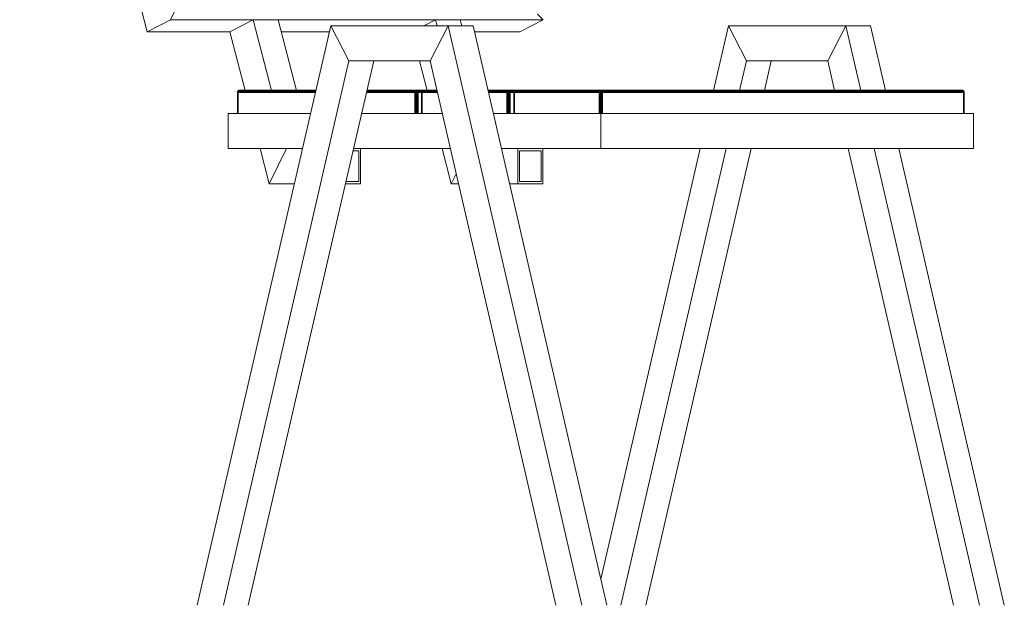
# Model space of a CAD drawing. Header units: millimetres. Extents: x -56182 to 286826, y -36685 to 98759.
# Tile 5 of 97: x -52759 to -51919, y -150 to 350. Entities that reach past the tile are written whole.
import ezdxf

# ---------------------------------------------------------------- set-up
doc = ezdxf.new("R2010")
doc.units = ezdxf.units.MM
doc.layers.add('Furniture-1', color=7, linetype='Continuous', lineweight=9, true_color=0xaaaaaa)
doc.layers.add('Kohvikutool-1', color=7, linetype='Continuous', lineweight=9, true_color=0xaaaaaa)

# ---------------------------------------------------------------- blocks, each defined once
blk = doc.blocks.new('MA_Kohvikultool - Kohvikutool_DWG-11582661-Sisevaade 1')
at = {"layer": 'Kohvikutool-1'}
for p, q in [((-52759.41, 762.73), (-52650.58, 339.87)), ((-52630.64, 350.13), (-52626.9, 357.69)), ((-52317.19, 354.83), (-52312.45, 350.13)), ((-52630.64, 350.13), (-52650.58, 339.87)), ((-52650.58, 339.87), (-52630.64, 350.13)), ((-52312.45, 350.13), (-52630.64, 350.13)), ((-52493.68, 345), (-52607.81, -150)), ((-52559.93, 350.13), (-52579.87, 339.87)), ((-52538.72, 350.13), (-52559.93, 350.13)), ((-52559.93, 350.13), (-52544.37, 289.67)), ((-52523.16, 289.67), (-52538.72, 350.13)), ((-52493.68, 345), (-52393.43, 345)), ((-52493.68, 345), (-52478.29, 315)), ((-52478.29, 315), (-52493.68, 345)), ((-52414.34, 345), (-52404.37, 350.13)), ((-52408.83, 315), (-52393.43, 345)), ((-52393.43, 345), (-52408.83, 315)), ((-52404.37, 350.13), (-52403.05, 345)), ((-52383.16, 350.13), (-52404.37, 350.13)), ((-52393.43, 345), (-52372.22, 345)), ((-52279.3, -150), (-52393.43, 345)), ((-52372.22, 345), (-52393.43, 345)), ((-52381.84, 345), (-52383.16, 350.13)), ((-52372.22, 345), (-52258.09, -150)), ((-52332.38, 339.87), (-52312.45, 350.13)), ((-52312.45, 350.13), (-52332.38, 339.87)), ((-52167.03, 289.67), (-52154.27, 345)), ((-52154.27, 345), (-52138.87, 315)), ((-52054.02, 345), (-52154.27, 345)), ((-52154.27, 345), (-52138.87, 315)), ((-52069.42, 315), (-52054.02, 345)), ((-52069.42, 315), (-52054.02, 345)), ((-52054.02, 345), (-52032.81, 345)), ((-52054.02, 345), (-52032.81, 345)), ((-52054.02, 345), (-52041.26, 289.67)), ((-52020.05, 289.67), (-52032.81, 345)), ((-52650.58, 339.87), (-52579.87, 339.87)), ((-52579.87, 339.87), (-52566.95, 289.67)), ((-52536.08, 339.87), (-52494.86, 339.87)), ((-52371.04, 339.87), (-52332.38, 339.87)), ((-52585.5, -150), (-52478.29, 315)), ((-52564.29, -150), (-52457.07, 315)), ((-52408.83, 315), (-52478.29, 315)), ((-52417.9, 315), (-52411.38, 289.67)), ((-52408.83, 315), (-52301.61, -150)), ((-52138.87, 315), (-52144.71, 289.67)), ((-52069.42, 315), (-52138.87, 315)), ((-52123.5, 289.67), (-52117.66, 315)), ((-52069.42, 315), (-52063.58, 289.67)), ((-52573.51, 288.36), (-52573.54, 288)), ((-52573.54, 288), (-52573.5, 288)), ((-52573.5, 288), (-52573.54, 288)), ((-52573.54, 288), (-52573.54, 270)), ((-52573.4, 288.74), (-52573.51, 288.36)), ((-52573.51, 288.36), (-52573.47, 288.36)), ((-52573.47, 288.36), (-52573.51, 288.36)), ((-52573.47, 288.36), (-52573.5, 288)), ((-52573.47, 288.36), (-52573.5, 288)), ((-52573.5, 288), (-52573.38, 288)), ((-52573.38, 288), (-52573.5, 288)), ((-52573.5, 288), (-52573.5, 270)), ((-52573.5, 288), (-52573.5, 270)), ((-52573.36, 288.74), (-52573.47, 288.36)), ((-52573.36, 288.74), (-52573.47, 288.36)), ((-52573.47, 288.36), (-52573.35, 288.36)), ((-52573.35, 288.36), (-52573.47, 288.36)), ((-52573.22, 289.09), (-52573.4, 288.74)), ((-52573.36, 288.74), (-52573.4, 288.74)), ((-52573.4, 288.74), (-52573.36, 288.74)), ((-52573.35, 288.36), (-52573.38, 288)), ((-52573.35, 288.36), (-52573.38, 288)), ((-52573.38, 288), (-52573.19, 288)), ((-52573.19, 288), (-52573.38, 288)), ((-52573.38, 288), (-52573.38, 270)), ((-52573.38, 288), (-52573.38, 270)), ((-52573.18, 289.09), (-52573.36, 288.74)), ((-52573.18, 289.09), (-52573.36, 288.74)), ((-52573.25, 288.74), (-52573.36, 288.74)), ((-52573.36, 288.74), (-52573.25, 288.74)), ((-52573.25, 288.74), (-52573.35, 288.36)), ((-52573.25, 288.74), (-52573.35, 288.36)), ((-52573.35, 288.36), (-52573.16, 288.36)), ((-52573.16, 288.36), (-52573.35, 288.36)), ((-52573.08, 289.09), (-52573.25, 288.74)), ((-52573.08, 289.09), (-52573.25, 288.74)), ((-52573.08, 288.74), (-52573.25, 288.74)), ((-52573.25, 288.74), (-52573.08, 288.74)), ((-52572.96, 289.41), (-52573.22, 289.09)), ((-52573.18, 289.09), (-52573.22, 289.09)), ((-52573.22, 289.09), (-52573.18, 289.09)), ((-52573.16, 288.36), (-52573.19, 288)), ((-52573.16, 288.36), (-52573.19, 288)), ((-52573.19, 288), (-52572.96, 288)), ((-52572.96, 288), (-52573.19, 288)), ((-52573.19, 270), (-52573.19, 288)), ((-52573.19, 288), (-52573.19, 270)), ((-52572.93, 289.41), (-52573.18, 289.09)), ((-52572.93, 289.41), (-52573.18, 289.09)), ((-52573.08, 289.09), (-52573.18, 289.09)), ((-52573.18, 289.09), (-52573.08, 289.09)), ((-52573.16, 288.36), (-52573.08, 288.74)), ((-52573.08, 288.74), (-52573.16, 288.36)), ((-52573.16, 288.36), (-52572.93, 288.36)), ((-52573.16, 288.36), (-52572.93, 288.36)), ((-52572.84, 289.41), (-52573.08, 289.09)), ((-52572.84, 289.41), (-52573.08, 289.09)), ((-52573.08, 288.74), (-52572.92, 289.09)), ((-52572.92, 289.09), (-52573.08, 289.09)), ((-52572.92, 289.09), (-52573.08, 288.74)), ((-52573.08, 289.09), (-52572.92, 289.09)), ((-52572.64, 289.67), (-52572.96, 289.41)), ((-52572.93, 289.41), (-52572.96, 289.41)), ((-52572.96, 289.41), (-52572.93, 289.41)), ((-52572.93, 288.36), (-52572.96, 288)), ((-52506.82, 288), (-52572.96, 288)), ((-52572.96, 288), (-52572.96, 270)), ((-52572.61, 289.67), (-52572.93, 289.41)), ((-52572.61, 289.67), (-52572.93, 289.41)), ((-52572.84, 289.41), (-52572.93, 289.41)), ((-52572.93, 289.41), (-52572.84, 289.41)), ((-52572.86, 288.74), (-52572.93, 288.36)), ((-52506.74, 288.36), (-52572.93, 288.36)), ((-52572.92, 289.09), (-52572.71, 289.41)), ((-52572.71, 289.41), (-52572.92, 289.09)), ((-52572.73, 289.09), (-52572.86, 288.74)), ((-52572.86, 288.74), (-52506.65, 288.74)), ((-52572.55, 289.67), (-52572.84, 289.41)), ((-52572.55, 289.67), (-52572.84, 289.41)), ((-52572.54, 289.41), (-52572.73, 289.09)), ((-52506.57, 289.09), (-52572.73, 289.09)), ((-52572.28, 289.86), (-52572.64, 289.67)), ((-52572.26, 289.86), (-52572.64, 289.67)), ((-52572.61, 289.67), (-52572.64, 289.67)), ((-52572.64, 289.67), (-52572.61, 289.67)), ((-52572.26, 289.86), (-52572.61, 289.67)), ((-52572.28, 289.86), (-52572.61, 289.67)), ((-52572.26, 289.86), (-52572.61, 289.67)), ((-52572.22, 289.86), (-52572.61, 289.67)), ((-52572.22, 289.86), (-52572.55, 289.67)), ((-52572.26, 289.86), (-52572.55, 289.67)), ((-52572.22, 289.86), (-52572.55, 289.67)), ((-52572.32, 289.67), (-52572.54, 289.41)), ((-52506.5, 289.41), (-52572.54, 289.41)), ((-52572.44, 289.67), (-52572.18, 289.86)), ((-52572.06, 289.86), (-52572.32, 289.67)), ((-52572.32, 289.67), (-52572.11, 289.86)), ((-52506.44, 289.67), (-52572.32, 289.67)), ((-52571.8, 289.97), (-52572.06, 289.86)), ((-52506.39, 289.86), (-52572.06, 289.86)), ((-52506.37, 289.97), (-52571.8, 289.97)), ((-52421.99, 288), (-52463.3, 288)), ((-52463.21, 288.36), (-52421.97, 288.36)), ((-52463.13, 288.74), (-52421.89, 288.74)), ((-52463.05, 289.09), (-52421.76, 289.09)), ((-52462.97, 289.41), (-52421.58, 289.41)), ((-52462.91, 289.67), (-52421.35, 289.67)), ((-52421.1, 289.86), (-52462.87, 289.86)), ((-52462.84, 289.97), (-52420.83, 289.97)), ((-52421.97, 288.36), (-52421.99, 288)), ((-52421.99, 270), (-52421.99, 288)), ((-52421.99, 288), (-52421.71, 288)), ((-52421.89, 288.74), (-52421.97, 288.36)), ((-52421.97, 288.36), (-52419.19, 288.36)), ((-52421.69, 288.36), (-52421.97, 288.36)), ((-52421.97, 288.36), (-52419.19, 288.36)), ((-52421.76, 289.09), (-52421.89, 288.74)), ((-52419.26, 288.74), (-52421.89, 288.74)), ((-52421.89, 288.74), (-52421.63, 288.74)), ((-52419.26, 288.74), (-52421.89, 288.74)), ((-52421.58, 289.41), (-52421.76, 289.09)), ((-52419.39, 289.09), (-52421.76, 289.09)), ((-52421.76, 289.09), (-52421.52, 289.09)), ((-52421.76, 289.09), (-52419.39, 289.09)), ((-52421.71, 288), (-52421.69, 288.36)), ((-52421.71, 288), (-52421.37, 288)), ((-52421.71, 270), (-52421.71, 288)), ((-52421.63, 288.74), (-52421.69, 288.36)), ((-52421.69, 288.36), (-52421.36, 288.36)), ((-52421.52, 289.09), (-52421.63, 288.74)), ((-52421.31, 288.74), (-52421.63, 288.74)), ((-52421.35, 289.67), (-52421.58, 289.41)), ((-52419.58, 289.41), (-52421.58, 289.41)), ((-52421.58, 289.41), (-52421.38, 289.41)), ((-52421.58, 289.41), (-52419.58, 289.41)), ((-52421.38, 289.41), (-52421.52, 289.09)), ((-52421.24, 289.09), (-52421.52, 289.09)), ((-52421.2, 289.67), (-52421.38, 289.41)), ((-52421.14, 289.41), (-52421.38, 289.41)), ((-52421.37, 288), (-52421.36, 288.36)), ((-52421.37, 288), (-52420.99, 288)), ((-52421.37, 288), (-52421.37, 270)), ((-52421.31, 288.74), (-52421.36, 288.36)), ((-52421.36, 288.36), (-52420.98, 288.36)), ((-52421.1, 289.86), (-52421.35, 289.67)), ((-52419.8, 289.67), (-52421.35, 289.67)), ((-52421.35, 289.67), (-52421.2, 289.67)), ((-52421.35, 289.67), (-52419.8, 289.67)), ((-52421.24, 289.09), (-52421.31, 288.74)), ((-52420.96, 288.74), (-52421.31, 288.74)), ((-52421.14, 289.41), (-52421.24, 289.09)), ((-52420.92, 289.09), (-52421.24, 289.09)), ((-52421.2, 289.67), (-52420.99, 289.86)), ((-52421.04, 289.86), (-52421.2, 289.67)), ((-52421.01, 289.67), (-52421.2, 289.67)), ((-52421.01, 289.67), (-52421.14, 289.41)), ((-52420.87, 289.41), (-52421.14, 289.41)), ((-52421.04, 289.86), (-52420.83, 289.97)), ((-52420.87, 289.86), (-52421.01, 289.67)), ((-52420.99, 289.86), (-52421.01, 289.67)), ((-52420.8, 289.67), (-52421.01, 289.67)), ((-52420.99, 288), (-52420.98, 288.36)), ((-52420.99, 288), (-52420.58, 288)), ((-52420.99, 270), (-52420.99, 288)), ((-52420.96, 288.74), (-52420.98, 288.36)), ((-52420.98, 288.36), (-52420.58, 288.36)), ((-52420.92, 289.09), (-52420.96, 288.74)), ((-52420.58, 288.74), (-52420.96, 288.74)), ((-52420.87, 289.41), (-52420.92, 289.09)), ((-52420.58, 289.09), (-52420.92, 289.09)), ((-52420.87, 289.86), (-52420.8, 289.67)), ((-52420.8, 289.67), (-52420.87, 289.41)), ((-52420.58, 289.41), (-52420.87, 289.41)), ((-52420.81, 289.97), (-52420.58, 290)), ((-52420.73, 289.86), (-52420.8, 289.67)), ((-52420.58, 289.67), (-52420.8, 289.67)), ((-52420.73, 289.86), (-52420.58, 289.67)), ((-52420.58, 290), (-52420.32, 289.97)), ((-52420.58, 289.86), (-52420.35, 289.67)), ((-52420.58, 289.86), (-52420.58, 289.67)), ((-52420.58, 289.67), (-52420.58, 289.41)), ((-52420.35, 289.67), (-52420.58, 289.67)), ((-52420.58, 289.41), (-52420.58, 289.09)), ((-52420.29, 289.41), (-52420.58, 289.41)), ((-52420.58, 289.09), (-52420.58, 288.74)), ((-52420.23, 289.09), (-52420.58, 289.09)), ((-52420.58, 288.74), (-52420.58, 288.36)), ((-52420.19, 288.74), (-52420.58, 288.74)), ((-52420.58, 288.36), (-52420.17, 288.36)), ((-52420.58, 288), (-52420.58, 288.36)), ((-52420.58, 288), (-52420.17, 288)), ((-52420.58, 270), (-52420.58, 288)), ((-52420.42, 289.86), (-52420.14, 289.67)), ((-52420.42, 289.86), (-52420.35, 289.67)), ((-52420.35, 289.67), (-52420.29, 289.41)), ((-52420.14, 289.67), (-52420.35, 289.67)), ((-52414.47, 289.97), (-52420.32, 289.97)), ((-52420.32, 289.97), (-52420.06, 289.86)), ((-52420.29, 289.41), (-52420.23, 289.09)), ((-52420.01, 289.41), (-52420.29, 289.41)), ((-52419.96, 289.67), (-52420.28, 289.86)), ((-52420.28, 289.86), (-52420.14, 289.67)), ((-52420.23, 289.09), (-52420.19, 288.74)), ((-52419.91, 289.09), (-52420.23, 289.09)), ((-52420.19, 288.74), (-52420.17, 288.36)), ((-52419.84, 288.74), (-52420.19, 288.74)), ((-52420.17, 288.36), (-52419.79, 288.36)), ((-52420.17, 288), (-52420.17, 288.36)), ((-52420.17, 288), (-52419.78, 288)), ((-52420.17, 270), (-52420.17, 288)), ((-52420.14, 289.67), (-52420.01, 289.41)), ((-52419.96, 289.67), (-52420.14, 289.67)), ((-52414.73, 289.86), (-52420.06, 289.86)), ((-52420.06, 289.86), (-52419.8, 289.67)), ((-52420.06, 289.86), (-52419.96, 289.67)), ((-52420.01, 289.41), (-52419.91, 289.09)), ((-52419.77, 289.41), (-52420.01, 289.41)), ((-52419.77, 289.41), (-52419.96, 289.67)), ((-52419.8, 289.67), (-52419.96, 289.67)), ((-52419.91, 289.09), (-52419.84, 288.74)), ((-52419.63, 289.09), (-52419.91, 289.09)), ((-52419.84, 288.74), (-52419.79, 288.36)), ((-52419.52, 288.74), (-52419.84, 288.74)), ((-52414.99, 289.67), (-52419.8, 289.67)), ((-52419.8, 289.67), (-52419.58, 289.41)), ((-52419.79, 288.36), (-52419.46, 288.36)), ((-52419.78, 288), (-52419.79, 288.36)), ((-52419.78, 288), (-52419.44, 288)), ((-52419.78, 270), (-52419.78, 288)), ((-52419.63, 289.09), (-52419.77, 289.41)), ((-52419.58, 289.41), (-52419.77, 289.41)), ((-52419.52, 288.74), (-52419.63, 289.09)), ((-52419.39, 289.09), (-52419.63, 289.09)), ((-52415.21, 289.41), (-52419.58, 289.41)), ((-52419.58, 289.41), (-52419.39, 289.09)), ((-52419.46, 288.36), (-52419.52, 288.74)), ((-52419.26, 288.74), (-52419.52, 288.74)), ((-52419.44, 288), (-52419.46, 288.36)), ((-52419.19, 288.36), (-52419.46, 288.36)), ((-52419.44, 288), (-52419.16, 288)), ((-52419.44, 270), (-52419.44, 288)), ((-52415.4, 289.09), (-52419.39, 289.09)), ((-52419.39, 289.09), (-52419.26, 288.74)), ((-52415.53, 288.74), (-52419.26, 288.74)), ((-52419.26, 288.74), (-52419.19, 288.36)), ((-52419.19, 288.36), (-52415.6, 288.36)), ((-52419.19, 288.36), (-52419.16, 288)), ((-52419.16, 288), (-52419.16, 270)), ((-52415.63, 288), (-52419.16, 288)), ((-52416.18, 288.36), (-52416.21, 288)), ((-52416.21, 288), (-52416.17, 288)), ((-52416.17, 288), (-52416.21, 288)), ((-52416.21, 270), (-52416.21, 288)), ((-52416.07, 288.74), (-52416.18, 288.36)), ((-52416.18, 288.36), (-52416.14, 288.36)), ((-52416.14, 288.36), (-52416.18, 288.36)), ((-52416.14, 288.36), (-52416.17, 288)), ((-52416.14, 288.36), (-52416.17, 288)), ((-52416.17, 288), (-52416.05, 288)), ((-52416.05, 288), (-52416.17, 288)), ((-52416.17, 288), (-52416.17, 270)), ((-52416.17, 288), (-52416.17, 270)), ((-52416.03, 288.74), (-52416.14, 288.36)), ((-52416.03, 288.74), (-52416.14, 288.36)), ((-52416.14, 288.36), (-52416.02, 288.36)), ((-52416.02, 288.36), (-52416.14, 288.36)), ((-52415.89, 289.09), (-52416.07, 288.74)), ((-52416.03, 288.74), (-52416.07, 288.74)), ((-52416.07, 288.74), (-52416.03, 288.74)), ((-52416.02, 288.36), (-52416.05, 288)), ((-52416.02, 288.36), (-52416.05, 288)), ((-52416.05, 288), (-52415.86, 288)), ((-52415.86, 288), (-52416.05, 288)), ((-52416.05, 270), (-52416.05, 288)), ((-52416.05, 288), (-52416.05, 270)), ((-52415.85, 289.09), (-52416.03, 288.74)), ((-52415.85, 289.09), (-52416.03, 288.74)), ((-52415.92, 288.74), (-52416.03, 288.74)), ((-52416.03, 288.74), (-52415.92, 288.74)), ((-52415.92, 288.74), (-52416.02, 288.36)), ((-52415.92, 288.74), (-52416.02, 288.36)), ((-52416.02, 288.36), (-52415.83, 288.36)), ((-52415.83, 288.36), (-52416.02, 288.36)), ((-52415.75, 289.09), (-52415.92, 288.74)), ((-52415.75, 289.09), (-52415.92, 288.74)), ((-52415.74, 288.74), (-52415.92, 288.74)), ((-52415.92, 288.74), (-52415.74, 288.74)), ((-52415.63, 289.41), (-52415.89, 289.09)), ((-52415.85, 289.09), (-52415.89, 289.09)), ((-52415.89, 289.09), (-52415.85, 289.09)), ((-52415.83, 288.36), (-52415.86, 288)), ((-52415.83, 288.36), (-52415.86, 288)), ((-52415.86, 288), (-52415.63, 288)), ((-52415.63, 288), (-52415.86, 288)), ((-52415.86, 270), (-52415.86, 288)), ((-52415.86, 288), (-52415.86, 270)), ((-52415.6, 289.41), (-52415.85, 289.09)), ((-52415.6, 289.41), (-52415.85, 289.09)), ((-52415.75, 289.09), (-52415.85, 289.09)), ((-52415.85, 289.09), (-52415.75, 289.09)), ((-52415.83, 288.36), (-52415.74, 288.74)), ((-52415.74, 288.74), (-52415.83, 288.36)), ((-52415.83, 288.36), (-52415.6, 288.36)), ((-52415.83, 288.36), (-52415.6, 288.36)), ((-52415.51, 289.41), (-52415.75, 289.09)), ((-52415.51, 289.41), (-52415.75, 289.09)), ((-52415.59, 289.09), (-52415.75, 289.09)), ((-52415.75, 289.09), (-52415.59, 289.09)), ((-52415.74, 288.74), (-52415.59, 289.09)), ((-52415.59, 289.09), (-52415.74, 288.74)), ((-52415.31, 289.67), (-52415.63, 289.41)), ((-52415.6, 289.41), (-52415.63, 289.41)), ((-52415.63, 289.41), (-52415.6, 289.41)), ((-52415.6, 288.36), (-52415.63, 288)), ((-52415.63, 288), (-52415.63, 270)), ((-52402.6, 288), (-52415.63, 288)), ((-52415.28, 289.67), (-52415.6, 289.41)), ((-52415.28, 289.67), (-52415.6, 289.41)), ((-52415.51, 289.41), (-52415.6, 289.41)), ((-52415.6, 289.41), (-52415.51, 289.41)), ((-52415.53, 288.74), (-52415.6, 288.36)), ((-52415.6, 288.36), (-52402.69, 288.36)), ((-52415.59, 289.09), (-52415.38, 289.41)), ((-52415.38, 289.41), (-52415.59, 289.09)), ((-52415.4, 289.09), (-52415.53, 288.74)), ((-52415.53, 288.74), (-52402.77, 288.74)), ((-52415.22, 289.67), (-52415.51, 289.41)), ((-52415.22, 289.67), (-52415.51, 289.41)), ((-52415.21, 289.41), (-52415.4, 289.09)), ((-52415.4, 289.09), (-52402.85, 289.09)), ((-52414.95, 289.86), (-52415.31, 289.67)), ((-52414.93, 289.86), (-52415.31, 289.67)), ((-52415.28, 289.67), (-52415.31, 289.67)), ((-52415.31, 289.67), (-52415.28, 289.67)), ((-52414.93, 289.86), (-52415.28, 289.67)), ((-52414.95, 289.86), (-52415.28, 289.67)), ((-52414.93, 289.86), (-52415.28, 289.67)), ((-52414.89, 289.86), (-52415.28, 289.67)), ((-52414.89, 289.86), (-52415.22, 289.67)), ((-52414.93, 289.86), (-52415.22, 289.67)), ((-52414.89, 289.86), (-52415.22, 289.67)), ((-52414.99, 289.67), (-52415.21, 289.41)), ((-52415.21, 289.41), (-52402.93, 289.41)), ((-52414.85, 289.86), (-52415.11, 289.67)), ((-52414.99, 289.67), (-52414.73, 289.86)), ((-52414.99, 289.67), (-52414.78, 289.86)), ((-52414.99, 289.67), (-52402.99, 289.67)), ((-52414.73, 289.86), (-52414.47, 289.97)), ((-52414.73, 289.86), (-52403.03, 289.86)), ((-52403.06, 289.97), (-52414.47, 289.97)), ((-52342.17, 289.97), (-52359.53, 289.97)), ((-52359.51, 289.86), (-52342.43, 289.86)), ((-52359.46, 289.67), (-52342.68, 289.67)), ((-52359.4, 289.41), (-52342.91, 289.41)), ((-52359.33, 289.09), (-52343.09, 289.09)), ((-52359.25, 288.74), (-52343.23, 288.74)), ((-52359.16, 288.36), (-52343.3, 288.36)), ((-52343.32, 288), (-52359.08, 288)), ((-52343.3, 288.36), (-52343.32, 288)), ((-52343.32, 270), (-52343.32, 288)), ((-52343.32, 288), (-52343.04, 288)), ((-52343.23, 288.74), (-52343.3, 288.36)), ((-52343.3, 288.36), (-52340.52, 288.36)), ((-52343.02, 288.36), (-52343.3, 288.36)), ((-52343.3, 288.36), (-52340.52, 288.36)), ((-52343.09, 289.09), (-52343.23, 288.74)), ((-52340.6, 288.74), (-52343.23, 288.74)), ((-52343.23, 288.74), (-52342.96, 288.74)), ((-52340.6, 288.74), (-52343.23, 288.74)), ((-52342.91, 289.41), (-52343.09, 289.09)), ((-52340.73, 289.09), (-52343.09, 289.09)), ((-52343.09, 289.09), (-52342.86, 289.09)), ((-52343.09, 289.09), (-52340.73, 289.09)), ((-52343.04, 288), (-52343.02, 288.36)), ((-52343.04, 288), (-52342.7, 288)), ((-52343.04, 288), (-52343.04, 270)), ((-52342.96, 288.74), (-52343.02, 288.36)), ((-52343.02, 288.36), (-52342.69, 288.36)), ((-52342.86, 289.09), (-52342.96, 288.74)), ((-52342.65, 288.74), (-52342.96, 288.74)), ((-52342.68, 289.67), (-52342.91, 289.41)), ((-52340.91, 289.41), (-52342.91, 289.41)), ((-52342.91, 289.41), (-52342.71, 289.41)), ((-52342.91, 289.41), (-52340.91, 289.41)), ((-52342.71, 289.41), (-52342.86, 289.09)), ((-52342.58, 289.09), (-52342.86, 289.09)), ((-52342.53, 289.67), (-52342.71, 289.41)), ((-52342.47, 289.41), (-52342.71, 289.41)), ((-52342.7, 288), (-52342.69, 288.36)), ((-52342.7, 288), (-52342.32, 288)), ((-52342.7, 288), (-52342.7, 270)), ((-52342.65, 288.74), (-52342.69, 288.36)), ((-52342.69, 288.36), (-52342.31, 288.36)), ((-52342.43, 289.86), (-52342.68, 289.67)), ((-52341.14, 289.67), (-52342.68, 289.67)), ((-52342.68, 289.67), (-52342.53, 289.67)), ((-52342.68, 289.67), (-52341.14, 289.67)), ((-52342.58, 289.09), (-52342.65, 288.74)), ((-52342.29, 288.74), (-52342.65, 288.74)), ((-52342.47, 289.41), (-52342.58, 289.09)), ((-52342.25, 289.09), (-52342.58, 289.09)), ((-52342.53, 289.67), (-52342.33, 289.86)), ((-52342.38, 289.86), (-52342.53, 289.67)), ((-52342.34, 289.67), (-52342.53, 289.67)), ((-52342.34, 289.67), (-52342.47, 289.41)), ((-52342.2, 289.41), (-52342.47, 289.41)), ((-52342.38, 289.86), (-52342.17, 289.97)), ((-52342.2, 289.86), (-52342.34, 289.67)), ((-52342.33, 289.86), (-52342.34, 289.67)), ((-52342.13, 289.67), (-52342.34, 289.67)), ((-52342.32, 288), (-52342.31, 288.36)), ((-52342.32, 288), (-52341.91, 288)), ((-52342.32, 288), (-52342.32, 270)), ((-52342.29, 288.74), (-52342.31, 288.36)), ((-52342.31, 288.36), (-52341.91, 288.36)), ((-52342.25, 289.09), (-52342.29, 288.74)), ((-52341.91, 288.74), (-52342.29, 288.74)), ((-52342.2, 289.41), (-52342.25, 289.09)), ((-52341.91, 289.09), (-52342.25, 289.09)), ((-52342.2, 289.86), (-52342.13, 289.67)), ((-52342.13, 289.67), (-52342.2, 289.41)), ((-52341.91, 289.41), (-52342.2, 289.41)), ((-52342.14, 289.97), (-52341.91, 290)), ((-52342.06, 289.86), (-52342.13, 289.67)), ((-52341.91, 289.67), (-52342.13, 289.67)), ((-52342.06, 289.86), (-52341.91, 289.67)), ((-52341.91, 290), (-52341.65, 289.97)), ((-52341.91, 289.86), (-52341.69, 289.67)), ((-52341.91, 289.86), (-52341.91, 289.67)), ((-52341.91, 289.67), (-52341.91, 289.41)), ((-52341.69, 289.67), (-52341.91, 289.67)), ((-52341.91, 289.41), (-52341.91, 289.09)), ((-52341.62, 289.41), (-52341.91, 289.41)), ((-52341.91, 289.09), (-52341.91, 288.74)), ((-52341.57, 289.09), (-52341.91, 289.09)), ((-52341.91, 288.74), (-52341.91, 288.36)), ((-52341.53, 288.74), (-52341.91, 288.74)), ((-52341.91, 288.36), (-52341.51, 288.36)), ((-52341.91, 288), (-52341.91, 288.36)), ((-52341.91, 288), (-52341.5, 288)), ((-52341.91, 288), (-52341.91, 270)), ((-52341.76, 289.86), (-52341.48, 289.67)), ((-52341.76, 289.86), (-52341.69, 289.67)), ((-52341.69, 289.67), (-52341.62, 289.41)), ((-52341.48, 289.67), (-52341.69, 289.67)), ((-52335.8, 289.97), (-52341.65, 289.97)), ((-52341.65, 289.97), (-52341.39, 289.86)), ((-52341.29, 289.67), (-52341.62, 289.86)), ((-52341.62, 289.86), (-52341.48, 289.67)), ((-52341.62, 289.41), (-52341.57, 289.09)), ((-52341.35, 289.41), (-52341.62, 289.41)), ((-52341.57, 289.09), (-52341.53, 288.74)), ((-52341.25, 289.09), (-52341.57, 289.09)), ((-52341.53, 288.74), (-52341.51, 288.36)), ((-52341.17, 288.74), (-52341.53, 288.74)), ((-52341.51, 288.36), (-52341.13, 288.36)), ((-52341.5, 288), (-52341.51, 288.36)), ((-52341.5, 288), (-52341.12, 288)), ((-52341.5, 288), (-52341.5, 270)), ((-52341.48, 289.67), (-52341.35, 289.41)), ((-52341.29, 289.67), (-52341.48, 289.67)), ((-52336.07, 289.86), (-52341.39, 289.86)), ((-52341.39, 289.86), (-52341.14, 289.67)), ((-52341.39, 289.86), (-52341.29, 289.67)), ((-52341.35, 289.41), (-52341.25, 289.09)), ((-52341.11, 289.41), (-52341.35, 289.41)), ((-52341.11, 289.41), (-52341.29, 289.67)), ((-52341.14, 289.67), (-52341.29, 289.67)), ((-52341.25, 289.09), (-52341.17, 288.74)), ((-52340.96, 289.09), (-52341.25, 289.09)), ((-52341.17, 288.74), (-52341.13, 288.36)), ((-52340.86, 288.74), (-52341.17, 288.74)), ((-52336.32, 289.67), (-52341.14, 289.67)), ((-52341.14, 289.67), (-52340.91, 289.41)), ((-52341.13, 288.36), (-52340.8, 288.36)), ((-52341.12, 288), (-52341.13, 288.36)), ((-52341.12, 288), (-52340.78, 288)), ((-52341.12, 288), (-52341.12, 270)), ((-52340.96, 289.09), (-52341.11, 289.41)), ((-52340.91, 289.41), (-52341.11, 289.41)), ((-52340.86, 288.74), (-52340.96, 289.09)), ((-52340.73, 289.09), (-52340.96, 289.09)), ((-52336.55, 289.41), (-52340.91, 289.41)), ((-52340.91, 289.41), (-52340.73, 289.09)), ((-52340.8, 288.36), (-52340.86, 288.74)), ((-52340.6, 288.74), (-52340.86, 288.74)), ((-52340.78, 288), (-52340.8, 288.36)), ((-52340.52, 288.36), (-52340.8, 288.36)), ((-52340.78, 288), (-52340.5, 288)), ((-52340.78, 270), (-52340.78, 288)), ((-52336.73, 289.09), (-52340.73, 289.09)), ((-52340.73, 289.09), (-52340.6, 288.74)), ((-52336.86, 288.74), (-52340.6, 288.74)), ((-52340.6, 288.74), (-52340.52, 288.36)), ((-52340.52, 288.36), (-52336.94, 288.36)), ((-52340.52, 288.36), (-52340.5, 288)), ((-52336.96, 288), (-52340.5, 288)), ((-52340.5, 288), (-52340.5, 270)), ((-52337.55, 288), (-52337.51, 288.36)), ((-52337.5, 288), (-52337.55, 288)), ((-52337.55, 288), (-52337.5, 288)), ((-52337.55, 288), (-52337.55, 270)), ((-52337.41, 288.74), (-52337.51, 288.36)), ((-52337.51, 288.36), (-52337.47, 288.36)), ((-52337.47, 288.36), (-52337.51, 288.36)), ((-52337.5, 288), (-52337.47, 288.36)), ((-52337.5, 288), (-52337.47, 288.36)), ((-52337.38, 288), (-52337.5, 288)), ((-52337.5, 288), (-52337.38, 288)), ((-52337.5, 288), (-52337.5, 270)), ((-52337.5, 288), (-52337.5, 270)), ((-52337.37, 288.74), (-52337.47, 288.36)), ((-52337.37, 288.74), (-52337.47, 288.36)), ((-52337.47, 288.36), (-52337.35, 288.36)), ((-52337.35, 288.36), (-52337.47, 288.36)), ((-52337.22, 289.09), (-52337.41, 288.74)), ((-52337.37, 288.74), (-52337.41, 288.74)), ((-52337.41, 288.74), (-52337.37, 288.74)), ((-52337.38, 288), (-52337.35, 288.36)), ((-52337.38, 288), (-52337.35, 288.36)), ((-52337.19, 288), (-52337.38, 288)), ((-52337.38, 288), (-52337.19, 288)), ((-52337.38, 288), (-52337.38, 270)), ((-52337.38, 288), (-52337.38, 270)), ((-52337.18, 289.09), (-52337.37, 288.74)), ((-52337.18, 289.09), (-52337.37, 288.74)), ((-52337.25, 288.74), (-52337.37, 288.74)), ((-52337.37, 288.74), (-52337.25, 288.74)), ((-52337.25, 288.74), (-52337.35, 288.36)), ((-52337.25, 288.74), (-52337.35, 288.36)), ((-52337.35, 288.36), (-52337.17, 288.36)), ((-52337.17, 288.36), (-52337.35, 288.36)), ((-52337.08, 289.09), (-52337.25, 288.74)), ((-52337.08, 289.09), (-52337.25, 288.74)), ((-52337.08, 288.74), (-52337.25, 288.74)), ((-52337.25, 288.74), (-52337.08, 288.74)), ((-52336.96, 289.41), (-52337.22, 289.09)), ((-52337.18, 289.09), (-52337.22, 289.09)), ((-52337.22, 289.09), (-52337.18, 289.09)), ((-52337.19, 288), (-52337.17, 288.36)), ((-52337.19, 288), (-52337.17, 288.36)), ((-52336.96, 288), (-52337.19, 288)), ((-52337.19, 288), (-52336.96, 288)), ((-52337.19, 270), (-52337.19, 288)), ((-52337.19, 288), (-52337.19, 270)), ((-52336.93, 289.41), (-52337.18, 289.09)), ((-52336.93, 289.41), (-52337.18, 289.09)), ((-52337.08, 289.09), (-52337.18, 289.09)), ((-52337.18, 289.09), (-52337.08, 289.09)), ((-52337.17, 288.36), (-52337.08, 288.74)), ((-52337.08, 288.74), (-52337.17, 288.36)), ((-52336.94, 288.36), (-52337.17, 288.36)), ((-52336.94, 288.36), (-52337.17, 288.36)), ((-52336.84, 289.41), (-52337.08, 289.09)), ((-52336.84, 289.41), (-52337.08, 289.09)), ((-52337.08, 288.74), (-52336.93, 289.09)), ((-52336.93, 289.09), (-52337.08, 289.09)), ((-52336.93, 289.09), (-52337.08, 288.74)), ((-52337.08, 289.09), (-52336.93, 289.09)), ((-52336.64, 289.67), (-52336.96, 289.41)), ((-52336.93, 289.41), (-52336.96, 289.41)), ((-52336.96, 289.41), (-52336.93, 289.41)), ((-52336.94, 288.36), (-52336.96, 288)), ((-52264.66, 288), (-52336.96, 288)), ((-52336.96, 288), (-52336.96, 270)), ((-52336.86, 288.74), (-52336.94, 288.36)), ((-52336.94, 288.36), (-52264.64, 288.36)), ((-52336.62, 289.67), (-52336.93, 289.41)), ((-52336.62, 289.67), (-52336.93, 289.41)), ((-52336.93, 289.09), (-52336.71, 289.41)), ((-52336.84, 289.41), (-52336.93, 289.41)), ((-52336.93, 289.41), (-52336.84, 289.41)), ((-52336.71, 289.41), (-52336.93, 289.09)), ((-52336.73, 289.09), (-52336.86, 288.74)), ((-52264.56, 288.74), (-52336.86, 288.74)), ((-52336.55, 289.67), (-52336.84, 289.41)), ((-52336.55, 289.67), (-52336.84, 289.41)), ((-52336.55, 289.41), (-52336.73, 289.09)), ((-52336.73, 289.09), (-52264.43, 289.09)), ((-52336.28, 289.86), (-52336.64, 289.67)), ((-52336.27, 289.86), (-52336.64, 289.67)), ((-52336.62, 289.67), (-52336.64, 289.67)), ((-52336.64, 289.67), (-52336.62, 289.67)), ((-52336.27, 289.86), (-52336.62, 289.67)), ((-52336.28, 289.86), (-52336.62, 289.67)), ((-52336.27, 289.86), (-52336.62, 289.67)), ((-52336.22, 289.86), (-52336.62, 289.67)), ((-52336.22, 289.86), (-52336.55, 289.67)), ((-52336.27, 289.86), (-52336.55, 289.67)), ((-52336.22, 289.86), (-52336.55, 289.67)), ((-52336.32, 289.67), (-52336.55, 289.41)), ((-52264.24, 289.41), (-52336.55, 289.41)), ((-52336.07, 289.86), (-52336.45, 289.67)), ((-52336.07, 289.86), (-52336.32, 289.67)), ((-52264.02, 289.67), (-52336.32, 289.67)), ((-52335.8, 289.97), (-52336.07, 289.86)), ((-52263.77, 289.86), (-52336.07, 289.86)), ((-52263.5, 289.97), (-52335.8, 289.97)), ((-52264.64, 288.36), (-52264.66, 288)), ((-52264.66, 270), (-52264.66, 288)), ((-52264.66, 288), (-52264.38, 288)), ((-52264.56, 288.74), (-52264.64, 288.36)), ((-52264.64, 288.36), (-52261.85, 288.36)), ((-52264.36, 288.36), (-52264.64, 288.36)), ((-52261.85, 288.36), (-52264.64, 288.36)), ((-52264.43, 289.09), (-52264.56, 288.74)), ((-52261.93, 288.74), (-52264.56, 288.74)), ((-52264.3, 288.74), (-52264.56, 288.74)), ((-52264.56, 288.74), (-52261.93, 288.74)), ((-52264.24, 289.41), (-52264.43, 289.09)), ((-52262.06, 289.09), (-52264.43, 289.09)), ((-52264.43, 289.09), (-52264.19, 289.09)), ((-52264.43, 289.09), (-52262.06, 289.09)), ((-52264.36, 288.36), (-52264.38, 288)), ((-52264.38, 288), (-52264.04, 288)), ((-52264.38, 288), (-52264.38, 270)), ((-52264.3, 288.74), (-52264.36, 288.36)), ((-52264.36, 288.36), (-52264.03, 288.36)), ((-52264.19, 289.09), (-52264.3, 288.74)), ((-52263.98, 288.74), (-52264.3, 288.74)), ((-52264.02, 289.67), (-52264.24, 289.41)), ((-52262.24, 289.41), (-52264.24, 289.41)), ((-52264.24, 289.41), (-52264.05, 289.41)), ((-52264.24, 289.41), (-52262.24, 289.41)), ((-52264.05, 289.41), (-52264.19, 289.09)), ((-52263.91, 289.09), (-52264.19, 289.09)), ((-52263.86, 289.67), (-52264.05, 289.41)), ((-52263.81, 289.41), (-52264.05, 289.41)), ((-52264.03, 288.36), (-52264.04, 288)), ((-52264.04, 288), (-52263.65, 288)), ((-52264.04, 270), (-52264.04, 288)), ((-52263.98, 288.74), (-52264.03, 288.36)), ((-52264.03, 288.36), (-52263.65, 288.36)), ((-52264.02, 289.67), (-52263.71, 289.86)), ((-52264.02, 289.67), (-52263.71, 289.86)), ((-52262.47, 289.67), (-52264.02, 289.67)), ((-52264.02, 289.67), (-52263.86, 289.67)), ((-52264.02, 289.67), (-52262.47, 289.67)), ((-52263.91, 289.09), (-52263.98, 288.74)), ((-52263.63, 288.74), (-52263.98, 288.74)), ((-52263.81, 289.41), (-52263.91, 289.09)), ((-52263.59, 289.09), (-52263.91, 289.09)), ((-52263.66, 289.86), (-52263.86, 289.67)), ((-52263.68, 289.67), (-52263.86, 289.67)), ((-52263.68, 289.67), (-52263.81, 289.41)), ((-52263.53, 289.41), (-52263.81, 289.41)), ((-52263.77, 289.86), (-52263.48, 289.97)), ((-52263.54, 289.86), (-52263.68, 289.67)), ((-52263.66, 289.86), (-52263.68, 289.67)), ((-52263.47, 289.67), (-52263.68, 289.67)), ((-52263.63, 288.74), (-52263.65, 288.36)), ((-52263.65, 288.36), (-52263.24, 288.36)), ((-52263.65, 288.36), (-52263.65, 288)), ((-52263.65, 288), (-52263.24, 288)), ((-52263.65, 270), (-52263.65, 288)), ((-52263.59, 289.09), (-52263.63, 288.74)), ((-52263.24, 288.74), (-52263.63, 288.74)), ((-52263.53, 289.41), (-52263.59, 289.09)), ((-52263.24, 289.09), (-52263.59, 289.09)), ((-52263.54, 289.86), (-52263.47, 289.67)), ((-52263.47, 289.67), (-52263.53, 289.41)), ((-52263.24, 289.41), (-52263.53, 289.41)), ((-52263.48, 289.97), (-52263.24, 290)), ((-52263.4, 289.86), (-52263.47, 289.67)), ((-52263.24, 289.67), (-52263.47, 289.67)), ((-52263.4, 289.86), (-52263.24, 289.67)), ((-52263.24, 290), (-52262.99, 289.97)), ((-52263.24, 289.86), (-52263.02, 289.67)), ((-52263.24, 289.86), (-52263.24, 289.67)), ((-52263.24, 289.67), (-52263.24, 289.41)), ((-52263.02, 289.67), (-52263.24, 289.67)), ((-52263.24, 289.41), (-52263.24, 289.09)), ((-52262.95, 289.41), (-52263.24, 289.41)), ((-52263.24, 289.09), (-52263.24, 288.74)), ((-52262.9, 289.09), (-52263.24, 289.09)), ((-52263.24, 288.74), (-52263.24, 288.36)), ((-52262.86, 288.74), (-52263.24, 288.74)), ((-52263.24, 288.36), (-52262.84, 288.36)), ((-52263.24, 288.36), (-52263.24, 288)), ((-52263.24, 288), (-52262.83, 288)), ((-52263.24, 270), (-52263.24, 288)), ((-52263.09, 289.86), (-52262.81, 289.67)), ((-52263.09, 289.86), (-52263.02, 289.67)), ((-52263.02, 289.67), (-52262.95, 289.41)), ((-52262.81, 289.67), (-52263.02, 289.67)), ((-51954.69, 289.97), (-52262.99, 289.97)), ((-52262.72, 289.86), (-52262.99, 289.97)), ((-52262.62, 289.67), (-52262.95, 289.86)), ((-52262.95, 289.86), (-52262.81, 289.67)), ((-52262.95, 289.41), (-52262.9, 289.09)), ((-52262.68, 289.41), (-52262.95, 289.41)), ((-52262.9, 289.09), (-52262.86, 288.74)), ((-52262.58, 289.09), (-52262.9, 289.09)), ((-52262.89, 289.86), (-52262.62, 289.67)), ((-52262.86, 288.74), (-52262.84, 288.36)), ((-52262.51, 288.74), (-52262.86, 288.74)), ((-52262.84, 288.36), (-52262.46, 288.36)), ((-52262.84, 288.36), (-52262.83, 288)), ((-52262.83, 288), (-52262.45, 288)), ((-52262.83, 270), (-52262.83, 288)), ((-52262.81, 289.67), (-52262.68, 289.41)), ((-52262.62, 289.67), (-52262.81, 289.67)), ((-52262.47, 289.67), (-52262.78, 289.86)), ((-52262.72, 289.86), (-51954.43, 289.86)), ((-52262.47, 289.67), (-52262.72, 289.86)), ((-52262.68, 289.41), (-52262.58, 289.09)), ((-52262.44, 289.41), (-52262.68, 289.41)), ((-52262.44, 289.41), (-52262.62, 289.67)), ((-52262.62, 289.67), (-52262.47, 289.67)), ((-52262.58, 289.09), (-52262.51, 288.74)), ((-52262.3, 289.09), (-52262.58, 289.09)), ((-52262.51, 288.74), (-52262.46, 288.36)), ((-52262.19, 288.74), (-52262.51, 288.74)), ((-52262.47, 289.67), (-51954.17, 289.67)), ((-52262.47, 289.67), (-52262.24, 289.41)), ((-52262.46, 288.36), (-52262.13, 288.36)), ((-52262.46, 288.36), (-52262.45, 288)), ((-52262.45, 288), (-52262.11, 288)), ((-52262.45, 270), (-52262.45, 288)), ((-52262.3, 289.09), (-52262.44, 289.41)), ((-52262.44, 289.41), (-52262.24, 289.41)), ((-52262.19, 288.74), (-52262.3, 289.09)), ((-52262.3, 289.09), (-52262.06, 289.09)), ((-52262.24, 289.41), (-51953.95, 289.41)), ((-52262.24, 289.41), (-52262.06, 289.09)), ((-52262.13, 288.36), (-52262.19, 288.74)), ((-52262.19, 288.74), (-52261.93, 288.74)), ((-52262.13, 288.36), (-52261.85, 288.36)), ((-52262.13, 288.36), (-52262.11, 288)), ((-52262.11, 288), (-52261.83, 288)), ((-52262.11, 270), (-52262.11, 288)), ((-52262.06, 289.09), (-51953.76, 289.09)), ((-52262.06, 289.09), (-52261.93, 288.74)), ((-52261.93, 288.74), (-51953.63, 288.74)), ((-52261.93, 288.74), (-52261.85, 288.36)), ((-52261.85, 288.36), (-51953.56, 288.36)), ((-52261.85, 288.36), (-52261.83, 288)), ((-51953.53, 288), (-52261.83, 288)), ((-52261.83, 288), (-52261.83, 270)), ((-51954.95, 290), (-51954.69, 289.97)), ((-51954.43, 289.86), (-51954.69, 289.97)), ((-51954.17, 289.67), (-51954.43, 289.86)), ((-51954.17, 289.67), (-51954.38, 289.86)), ((-51954.34, 289.86), (-51954.04, 289.67)), ((-51954.27, 289.86), (-51953.94, 289.67)), ((-51954.27, 289.86), (-51953.87, 289.67)), ((-51954.27, 289.86), (-51953.94, 289.67)), ((-51954.23, 289.86), (-51953.94, 289.67)), ((-51954.23, 289.86), (-51953.87, 289.67)), ((-51954.23, 289.86), (-51953.85, 289.67)), ((-51954.23, 289.86), (-51953.87, 289.67)), ((-51954.21, 289.86), (-51953.87, 289.67)), ((-51954.21, 289.86), (-51953.85, 289.67)), ((-51953.95, 289.41), (-51954.17, 289.67)), ((-51953.76, 289.09), (-51953.95, 289.41)), ((-51953.94, 289.67), (-51953.65, 289.41)), ((-51953.94, 289.67), (-51953.65, 289.41)), ((-51953.87, 289.67), (-51953.56, 289.41)), ((-51953.87, 289.67), (-51953.85, 289.67)), ((-51953.87, 289.67), (-51953.56, 289.41)), ((-51953.85, 289.67), (-51953.87, 289.67)), ((-51953.85, 289.67), (-51953.53, 289.41)), ((-51953.57, 289.09), (-51953.78, 289.41)), ((-51953.78, 289.41), (-51953.57, 289.09)), ((-51953.63, 288.74), (-51953.76, 289.09)), ((-51953.65, 289.41), (-51953.41, 289.09)), ((-51953.65, 289.41), (-51953.56, 289.41)), ((-51953.65, 289.41), (-51953.41, 289.09)), ((-51953.56, 289.41), (-51953.65, 289.41)), ((-51953.56, 288.36), (-51953.63, 288.74)), ((-51953.41, 288.74), (-51953.57, 289.09)), ((-51953.57, 289.09), (-51953.41, 289.09)), ((-51953.57, 289.09), (-51953.41, 288.74)), ((-51953.41, 289.09), (-51953.57, 289.09)), ((-51953.56, 289.41), (-51953.31, 289.09)), ((-51953.56, 289.41), (-51953.53, 289.41)), ((-51953.56, 289.41), (-51953.31, 289.09)), ((-51953.53, 289.41), (-51953.56, 289.41)), ((-51953.53, 288), (-51953.56, 288.36)), ((-51953.56, 288.36), (-51953.33, 288.36)), ((-51953.56, 288.36), (-51953.33, 288.36)), ((-51953.53, 289.41), (-51953.27, 289.09)), ((-51953.53, 270), (-51953.53, 288)), ((-51953.53, 288), (-51953.3, 288)), ((-51953.3, 288), (-51953.53, 288)), ((-51953.41, 289.09), (-51953.24, 288.74)), ((-51953.41, 289.09), (-51953.31, 289.09)), ((-51953.41, 289.09), (-51953.24, 288.74)), ((-51953.31, 289.09), (-51953.41, 289.09)), ((-51953.33, 288.36), (-51953.41, 288.74)), ((-51953.41, 288.74), (-51953.24, 288.74)), ((-51953.41, 288.74), (-51953.33, 288.36)), ((-51953.24, 288.74), (-51953.41, 288.74)), ((-51953.14, 288.36), (-51953.33, 288.36)), ((-51953.33, 288.36), (-51953.14, 288.36)), ((-51953.3, 288), (-51953.33, 288.36)), ((-51953.3, 288), (-51953.33, 288.36)), ((-51953.31, 289.09), (-51953.13, 288.74)), ((-51953.31, 289.09), (-51953.27, 289.09)), ((-51953.31, 289.09), (-51953.13, 288.74)), ((-51953.27, 289.09), (-51953.31, 289.09)), ((-51953.3, 288), (-51953.11, 288)), ((-51953.11, 288), (-51953.3, 288)), ((-51953.3, 270), (-51953.3, 288)), ((-51953.3, 270), (-51953.3, 288)), ((-51953.27, 289.09), (-51953.09, 288.74)), ((-51953.24, 288.74), (-51953.14, 288.36)), ((-51953.24, 288.74), (-51953.13, 288.74)), ((-51953.24, 288.74), (-51953.14, 288.36)), ((-51953.13, 288.74), (-51953.24, 288.74)), ((-51953.02, 288.36), (-51953.14, 288.36)), ((-51953.14, 288.36), (-51953.02, 288.36)), ((-51953.11, 288), (-51953.14, 288.36)), ((-51953.11, 288), (-51953.14, 288.36)), ((-51953.13, 288.74), (-51953.02, 288.36)), ((-51953.13, 288.74), (-51953.09, 288.74)), ((-51953.13, 288.74), (-51953.02, 288.36)), ((-51953.09, 288.74), (-51953.13, 288.74)), ((-51953.11, 288), (-51952.99, 288)), ((-51952.99, 288), (-51953.11, 288)), ((-51953.11, 288), (-51953.11, 270)), ((-51953.11, 270), (-51953.11, 288)), ((-51953.09, 288.74), (-51952.98, 288.36)), ((-51952.98, 288.36), (-51953.02, 288.36)), ((-51953.02, 288.36), (-51952.98, 288.36)), ((-51952.99, 288), (-51953.02, 288.36)), ((-51952.99, 288), (-51953.02, 288.36)), ((-51952.99, 288), (-51952.95, 288)), ((-51952.95, 288), (-51952.99, 288)), ((-51952.99, 270), (-51952.99, 288)), ((-51952.99, 270), (-51952.99, 288)), ((-51952.95, 288), (-51952.98, 288.36)), ((-51952.95, 270), (-51952.95, 288)), ((-52581.44, 270), (-52581.44, 240)), ((-52581.44, 240), (-52581.44, 270)), ((-52510.97, 270), (-52581.44, 270)), ((-52398.45, 270), (-52467.45, 270)), ((-52263.24, 270), (-52354.93, 270)), ((-52263.24, 240), (-52263.24, 270)), ((-51945.05, 270), (-52263.24, 270)), ((-52263.24, 270), (-52263.24, 240)), ((-51945.05, 270), (-51945.05, 240)), ((-51945.05, 240), (-51945.05, 270)), ((-52581.44, 240), (-52517.89, 240)), ((-52554.16, 240), (-52546.44, 210)), ((-52531.59, 240), (-52546.44, 210)), ((-52546.44, 210), (-52531.59, 240)), ((-52469.72, 238), (-52474.83, 238)), ((-52474.37, 240), (-52391.54, 240)), ((-52469.72, 212), (-52469.72, 238)), ((-52468.31, 240), (-52468.31, 210)), ((-52398.6, 240), (-52390.88, 210)), ((-52348.01, 240), (-52263.24, 240)), ((-52333.96, 210), (-52333.96, 240)), ((-52332.54, 238), (-52332.54, 212)), ((-52314.16, 238), (-52332.54, 238)), ((-52314.16, 212), (-52314.16, 238)), ((-52312.74, 240), (-52312.74, 210)), ((-52263.24, -127.63), (-52178.48, 240)), ((-52263.24, 240), (-51945.05, 240)), ((-52156.17, 240), (-52246.09, -150)), ((-52224.88, -150), (-52134.95, 240)), ((-52052.12, 240), (-51962.2, -150)), ((-52029.81, 240), (-51939.89, -150)), ((-51918.68, -150), (-52008.6, 240)), ((-52390.88, 210), (-52386.61, 218.63)), ((-52386.61, 218.63), (-52390.88, 210)), ((-52480.82, 212), (-52469.72, 212)), ((-52332.54, 212), (-52314.16, 212)), ((-52546.44, 210), (-52524.81, 210)), ((-52468.31, 210), (-52481.28, 210)), ((-52384.98, 210), (-52390.88, 210)), ((-52333.96, 210), (-52341.09, 210)), ((-52312.74, 210), (-52333.96, 210))]:
    blk.add_line(p, q, dxfattribs=at)
blk = doc.blocks.new('MA_Kohvikultool - MA_Kohvikultool-11582672-Sisevaade 1')
blk.add_blockref('MA_Kohvikultool - Kohvikutool_DWG-11582661-Sisevaade 1', (0, 0))

msp = doc.modelspace()

# ---------------------------------------------------------------- block references
at = {"layer": 'Furniture-1'}
msp.add_blockref('MA_Kohvikultool - MA_Kohvikultool-11582672-Sisevaade 1', (0, 0), dxfattribs=at)

doc.saveas('drawing.dxf')
